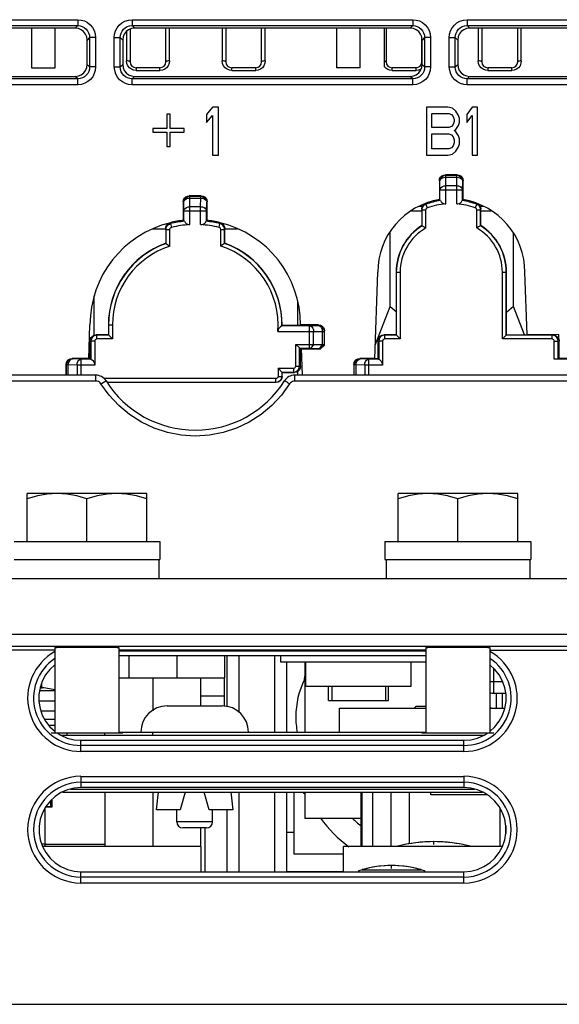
# Model space of a CAD drawing. Extents: x 0 to 420, y 0 to 297.
# Tile 6 of 67: x 74 to 85, y 67 to 87. Entities that reach past the tile are written whole.
import ezdxf

# ---------------------------------------------------------------- set-up
doc = ezdxf.new("R2010")
doc.units = 0
doc.header["$LTSCALE"] = 23.1
doc.linetypes.add('HIDDEN', pattern=[0.2, 0.1, -0.1])
doc.layers.get('0').update_dxf_attribs({"linetype": 'CONTINUOUS'})
for name, color, linetype in [('ALL_AXIS', 7, 'CONTINUOUS'), ('ALL_CURVE', 7, 'CONTINUOUS'), ('ALL_FEATURES', 7, 'CONTINUOUS'), ('DEFAULT_2', 8, 'HIDDEN')]:
    doc.layers.add(name, color=color, linetype=linetype)

msp = doc.modelspace()

# ---------------------------------------------------------------- linework, layer by layer
at = {"color": 7, "linetype": 'CONTINUOUS'}
for p, q in [((79.621, 73.874), (79.621, 72.411)), ((80.121, 73.074), (81.371, 73.074)), ((83.621, 73.224), (83.621, 72.911)), ((74.321, 72.399), (75.821, 72.399)), ((82.071, 72.399), (83.571, 72.399)), ((79.391, 71.161), (79.391, 69.861)), ((79.621, 71.161), (79.621, 70.611)), ((74.206, 70.849), (74.346, 70.849)), ((80.803, 70.611), (79.621, 70.611)), ((77.534, 70.411), (77.534, 69.496)), ((80.434, 69.861), (79.391, 69.861))]:
    msp.add_line(p, q, dxfattribs=at)
at = {"layer": 'ALL_AXIS', "color": 7, "linetype": 'CONTINUOUS'}
for p, q in [((73.821, 76.399), (73.821, 77.399)), ((76.321, 77.399), (73.821, 77.399)), ((76.321, 76.399), (76.321, 77.399)), ((84.071, 77.399), (81.571, 77.399)), ((81.571, 76.399), (81.571, 77.399)), ((84.071, 76.399), (84.071, 77.399)), ((75.071, 76.399), (75.071, 77.287)), ((82.821, 76.399), (82.821, 77.287)), ((73.547, 76.399), (76.596, 76.399)), ((76.596, 76.399), (76.596, 76.024)), ((81.296, 76.399), (81.296, 76.024)), ((81.297, 76.399), (84.346, 76.399)), ((84.346, 76.399), (84.346, 76.024)), ((73.547, 76.024), (76.596, 76.024)), ((76.571, 76.024), (76.571, 75.624)), ((81.297, 76.024), (84.346, 76.024)), ((81.321, 76.024), (81.321, 75.624)), ((84.321, 76.024), (84.321, 75.624)), ((74.403, 74.181), (74.403, 72.399)), ((75.74, 74.181), (75.74, 72.399)), ((82.153, 74.181), (82.153, 72.399)), ((83.49, 74.181), (83.49, 72.399)), ((79.646, 73.374), (79.646, 73.874)), ((81.846, 73.374), (81.846, 73.874)), ((79.616, 73.514), (79.621, 73.585)), ((79.646, 73.374), (81.846, 73.374)), ((80.186, 73.374), (80.186, 73.074)), ((81.306, 73.374), (81.306, 73.074)), ((80.187, 73.074), (81.306, 73.074)), ((81.908, 72.911), (81.944, 72.949)), ((82.153, 72.949), (81.944, 72.949)), ((83.519, 72.911), (83.49, 72.939)), ((74.403, 72.849), (74.11, 72.849)), ((74.403, 72.674), (74.189, 72.674)), ((74.403, 72.549), (74.279, 72.549)), ((74.403, 72.399), (75.74, 72.399)), ((74.659, 72.349), (74.659, 72.399)), ((82.153, 72.399), (83.49, 72.399)), ((77.121, 71.161), (77.021, 70.786)), ((77.621, 70.786), (77.521, 71.161)), ((80.803, 70.024), (80.803, 71.161)), ((81.429, 70.024), (81.429, 71.161)), ((81.81, 70.075), (81.81, 71.161)), ((82.259, 71.099), (82.259, 71.161)), ((83.441, 71.099), (82.259, 71.099)), ((74.305, 70.849), (74.206, 70.849)), ((74.306, 70.977), (74.306, 70.849))]:
    msp.add_line(p, q, dxfattribs=at)
at = {"layer": 'ALL_AXIS', "color": 9, "linetype": 'CONTINUOUS'}
for p, q in [((74.403, 73.279), (74.079, 73.279)), ((74.403, 73.061), (74.066, 73.061)), ((80.819, 69.538), (82.051, 69.538))]:
    msp.add_line(p, q, dxfattribs=at)
at = {"layer": 'ALL_AXIS', "color": 7, "linetype": 'CONTINUOUS'}
for points in [[(74.446, 77.399), (74.242, 77.386), (74.036, 77.349), (73.821, 77.287)], [(75.071, 77.287), (74.856, 77.349), (74.65, 77.386), (74.446, 77.399)], [(75.696, 77.399), (75.492, 77.386), (75.286, 77.349), (75.071, 77.287)], [(76.321, 77.287), (76.106, 77.349), (75.9, 77.386), (75.696, 77.399)], [(82.196, 77.399), (81.992, 77.386), (81.786, 77.349), (81.571, 77.287)], [(82.821, 77.287), (82.606, 77.349), (82.4, 77.386), (82.196, 77.399)], [(83.446, 77.399), (83.242, 77.386), (83.036, 77.349), (82.821, 77.287)], [(84.071, 77.287), (83.856, 77.349), (83.65, 77.386), (83.446, 77.399)], [(76.526, 70.786), (76.551, 71.04), (76.565, 71.161)], [(78.077, 71.161), (78.091, 71.04), (78.117, 70.786)]]:
    msp.add_lwpolyline(points, dxfattribs=at)
at = {"layer": 'ALL_AXIS', "color": 9, "linetype": 'CONTINUOUS'}
msp.add_arc((81.184, 72.736), 1.75, 153.6147, 180, dxfattribs=at)
at = {"layer": 'ALL_AXIS', "color": 7, "linetype": 'CONTINUOUS'}
for centre, radius, start, end in [((73.971, 71.599), 1.75, 75.6894, 86.1257), ((82.321, 67.124), 3, 75.3623, 104.6377), ((81.435, 67.374), 2.25, 74.1191, 105.8809), ((80.908, 69.225), 0.325, 105.8809, 122.1551), ((81.962, 69.225), 0.325, 57.8449, 74.1191)]:
    msp.add_arc(centre, radius, start, end, dxfattribs=at)
at = {"layer": 'ALL_CURVE', "color": 4, "linetype": 'CONTINUOUS'}
for p, q in [((74.381, 72.449), (74.403, 72.449)), ((80.346, 72.411), (82.153, 72.411))]:
    msp.add_line(p, q, dxfattribs=at)
at = {"layer": 'ALL_CURVE', "color": 40, "linetype": 'CONTINUOUS'}
for p, q in [((82.321, 70.061), (82.321, 70.124)), ((81.435, 69.562), (81.435, 69.624))]:
    msp.add_line(p, q, dxfattribs=at)
for centre, radius, start, end in [((73.971, 71.599), 1.75, 75.7335, 86.0894), ((82.321, 67.124), 3, 78.2193, 101.7807), ((81.435, 67.374), 2.25, 76.5066, 103.4934)]:
    msp.add_arc(centre, radius, start, end, dxfattribs=at)
at = {"layer": 'ALL_FEATURES', "color": 9, "linetype": 'CONTINUOUS'}
for p, q in [((69.015, 87.304), (74.878, 87.304)), ((74.878, 87.304), (74.878, 87.18)), ((76.015, 87.304), (76.015, 87.18)), ((76.015, 87.304), (81.878, 87.304)), ((81.878, 87.304), (81.878, 87.18)), ((83.015, 87.304), (83.015, 87.18)), ((83.015, 87.304), (88.878, 87.304)), ((69.015, 87.18), (74.878, 87.18)), ((74.878, 87.18), (74.826, 87.127)), ((75.896, 87.059), (75.896, 86.443)), ((76.015, 87.18), (76.067, 87.127)), ((76.015, 87.18), (81.878, 87.18)), ((76.796, 86.443), (76.796, 87.127)), ((77.896, 87.127), (77.896, 86.443)), ((78.796, 86.443), (78.796, 87.127)), ((81.878, 87.18), (81.826, 87.127)), ((83.015, 87.18), (88.878, 87.18)), ((83.015, 87.18), (83.067, 87.127)), ((83.246, 87.127), (83.246, 86.443)), ((84.146, 86.443), (84.146, 87.127)), ((75.127, 86.93), (75.075, 86.878)), ((75.127, 86.93), (75.127, 86.317)), ((75.252, 86.93), (75.127, 86.93)), ((75.252, 86.93), (75.252, 86.317)), ((75.641, 86.317), (75.641, 86.93)), ((75.641, 86.93), (75.766, 86.93)), ((75.766, 86.317), (75.766, 86.93)), ((75.766, 86.93), (75.818, 86.878)), ((82.127, 86.93), (82.075, 86.878)), ((82.127, 86.93), (82.127, 86.317)), ((82.252, 86.93), (82.127, 86.93)), ((82.252, 86.93), (82.252, 86.317)), ((82.641, 86.317), (82.641, 86.93)), ((82.641, 86.93), (82.766, 86.93)), ((82.766, 86.317), (82.766, 86.93)), ((82.766, 86.93), (82.818, 86.878)), ((75.127, 86.317), (75.075, 86.369)), ((75.252, 86.317), (75.127, 86.317)), ((75.641, 86.317), (75.766, 86.317)), ((75.766, 86.317), (75.817, 86.369)), ((76.096, 86.299), (76.096, 86.243)), ((76.096, 86.243), (76.596, 86.243)), ((76.596, 86.243), (76.596, 86.299)), ((78.096, 86.243), (78.096, 86.299)), ((78.096, 86.243), (78.596, 86.243)), ((78.596, 86.243), (78.596, 86.299)), ((81.446, 86.243), (81.446, 86.299)), ((81.446, 86.243), (81.946, 86.243)), ((81.946, 86.243), (81.946, 86.299)), ((82.127, 86.317), (82.075, 86.369)), ((82.252, 86.317), (82.127, 86.317)), ((82.641, 86.317), (82.766, 86.317)), ((82.766, 86.317), (82.817, 86.369)), ((83.446, 86.299), (83.446, 86.243)), ((83.446, 86.243), (83.946, 86.243)), ((83.946, 86.243), (83.946, 86.299)), ((74.878, 86.068), (69.015, 86.068)), ((74.878, 86.068), (74.827, 86.12)), ((74.878, 85.944), (74.878, 86.068)), ((76.015, 86.068), (76.066, 86.12)), ((76.015, 85.944), (76.015, 86.068)), ((81.878, 86.068), (76.015, 86.068)), ((81.878, 86.068), (81.827, 86.12)), ((81.878, 85.944), (81.878, 86.068)), ((83.015, 86.068), (83.066, 86.12)), ((83.015, 85.944), (83.015, 86.068)), ((88.878, 86.068), (83.015, 86.068)), ((74.878, 85.944), (69.015, 85.944)), ((81.878, 85.944), (76.015, 85.944)), ((88.878, 85.944), (83.015, 85.944)), ((82.569, 84.051), (82.559, 84.061)), ((82.569, 84.014), (82.569, 84.051)), ((82.569, 84.051), (82.799, 84.051)), ((82.572, 83.833), (82.569, 84.014)), ((82.569, 84.014), (82.799, 84.014)), ((82.796, 83.833), (82.799, 84.014)), ((82.799, 84.051), (82.809, 84.061)), ((82.799, 84.014), (82.799, 84.051)), ((82.444, 83.926), (82.434, 83.936)), ((82.447, 83.745), (82.444, 83.926)), ((82.572, 83.456), (82.572, 83.833)), ((82.796, 83.833), (82.572, 83.833)), ((82.796, 83.456), (82.796, 83.833)), ((82.921, 83.745), (82.924, 83.926)), ((82.924, 83.926), (82.934, 83.936)), ((77.219, 83.614), (77.209, 83.624)), ((77.219, 83.577), (77.219, 83.614)), ((77.219, 83.614), (77.449, 83.614)), ((77.222, 83.395), (77.219, 83.577)), ((77.219, 83.577), (77.449, 83.577)), ((77.446, 83.395), (77.449, 83.577)), ((77.449, 83.614), (77.459, 83.624)), ((77.449, 83.577), (77.449, 83.614)), ((82.447, 83.525), (82.447, 83.745)), ((82.447, 83.745), (82.921, 83.745)), ((82.921, 83.525), (82.921, 83.745)), ((77.094, 83.489), (77.084, 83.499)), ((77.097, 83.307), (77.094, 83.489)), ((77.222, 83.02), (77.222, 83.395)), ((77.446, 83.395), (77.222, 83.395)), ((77.446, 83.02), (77.446, 83.395)), ((77.571, 83.307), (77.574, 83.489)), ((77.574, 83.489), (77.584, 83.499)), ((82.081, 83.402), (82.006, 83.402)), ((82.154, 83.445), (82.149, 83.465)), ((82.154, 83.445), (82.182, 83.37)), ((83.186, 83.37), (83.214, 83.445)), ((83.214, 83.445), (83.219, 83.465)), ((83.361, 83.402), (83.286, 83.402)), ((77.097, 83.093), (77.097, 83.307)), ((77.097, 83.307), (77.571, 83.307)), ((77.571, 83.093), (77.571, 83.307)), ((82.073, 83.328), (82.068, 83.348)), ((83.295, 83.328), (83.3, 83.348)), ((76.723, 82.92), (76.718, 82.94)), ((76.818, 83.041), (76.813, 83.061)), ((76.818, 83.041), (76.837, 82.963)), ((77.831, 82.963), (77.85, 83.041)), ((77.85, 83.041), (77.855, 83.061)), ((77.945, 82.92), (77.95, 82.94)), ((81.53, 82.024), (81.616, 82.024)), ((83.752, 82.024), (83.838, 82.024)), ((75.518, 80.924), (75.603, 80.924)), ((79.146, 80.911), (79.718, 80.911)), ((79.718, 80.911), (79.899, 80.914)), ((79.718, 80.438), (79.718, 80.911)), ((79.899, 80.914), (79.909, 80.924)), ((75.28, 80.71), (75.259, 80.715)), ((79.059, 80.786), (79.805, 80.786)), ((79.805, 80.786), (79.987, 80.789)), ((79.805, 80.518), (79.805, 80.786)), ((79.987, 80.789), (79.987, 80.515)), ((79.987, 80.789), (80.024, 80.789)), ((80.024, 80.789), (80.034, 80.799)), ((80.024, 80.789), (80.024, 80.514)), ((81.292, 80.71), (81.272, 80.715)), ((84.788, 80.71), (84.809, 80.715)), ((75.155, 80.585), (75.134, 80.59)), ((75.235, 80.585), (75.155, 80.585)), ((79.805, 80.518), (79.749, 80.438)), ((79.987, 80.515), (79.93, 80.434)), ((80.024, 80.514), (79.943, 80.434)), ((81.167, 80.585), (81.146, 80.59)), ((81.248, 80.585), (81.167, 80.585)), ((84.833, 80.585), (84.913, 80.585)), ((84.913, 80.585), (84.934, 80.59)), ((74.644, 80.089), (74.634, 80.099)), ((74.644, 79.874), (74.644, 80.089)), ((74.681, 80.089), (74.644, 80.089)), ((74.681, 79.874), (74.681, 80.089)), ((74.863, 80.086), (74.681, 80.089)), ((74.769, 80.214), (74.759, 80.224)), ((74.95, 80.211), (74.769, 80.214)), ((74.863, 80.086), (74.863, 79.874)), ((75.235, 80.086), (74.863, 80.086)), ((74.95, 79.874), (74.95, 80.211)), ((75.152, 80.211), (74.95, 80.211)), ((79.433, 80.063), (79.513, 80.063)), ((79.513, 80.063), (79.534, 80.057)), ((80.656, 80.089), (80.646, 80.099)), ((80.656, 79.874), (80.656, 80.089)), ((80.694, 80.089), (80.656, 80.089)), ((80.694, 79.874), (80.694, 80.089)), ((80.875, 80.086), (80.694, 80.089)), ((80.781, 80.214), (80.771, 80.224)), ((80.963, 80.211), (80.781, 80.214)), ((80.875, 80.086), (80.875, 79.874)), ((81.248, 80.086), (80.875, 80.086)), ((80.963, 79.874), (80.963, 80.211)), ((81.164, 80.211), (80.963, 80.211)), ((75.257, 79.751), (75.257, 79.874)), ((79.388, 79.938), (79.409, 79.933)), ((79.411, 79.751), (79.411, 79.874)), ((75.257, 79.751), (73.036, 79.751)), ((79.02, 79.724), (79.02, 79.804)), ((79.065, 79.849), (79.15, 79.849)), ((91.242, 79.751), (79.411, 79.751)), ((69.508, 74.461), (88.385, 74.461)), ((69.508, 74.211), (88.385, 74.211)), ((75.74, 74.114), (82.153, 74.114)), ((77.996, 74.009), (77.996, 72.942)), ((78.996, 72.411), (78.996, 74.009)), ((83.571, 73.224), (83.571, 73.747)), ((83.49, 73.474), (83.758, 73.474)), ((77.446, 73.174), (77.946, 73.174)), ((74.946, 72.009), (74.946, 72.242)), ((76.446, 72.349), (76.446, 72.411)), ((82.946, 72.009), (82.946, 72.242)), ((82.946, 72.134), (74.946, 72.134)), ((82.946, 72.009), (74.946, 72.009)), ((74.946, 71.488), (74.946, 71.255)), ((74.946, 71.488), (82.946, 71.488)), ((82.946, 71.488), (82.946, 71.255)), ((74.946, 71.364), (82.946, 71.364)), ((78.996, 69.496), (78.996, 71.161)), ((81.045, 70.024), (81.045, 71.161)), ((77.996, 70.786), (77.996, 69.496)), ((77.696, 70.536), (76.946, 70.536)), ((83.821, 70.456), (83.821, 70.294)), ((74.196, 70.074), (74.123, 70.074)), ((74.946, 69.259), (74.946, 69.496)), ((82.946, 69.384), (74.946, 69.384)), ((79.246, 69.499), (80.434, 69.499)), ((82.946, 69.259), (82.946, 69.496)), ((82.946, 69.259), (74.946, 69.259))]:
    msp.add_line(p, q, dxfattribs=at)
at = {"layer": 'ALL_FEATURES', "color": 7, "linetype": 'CONTINUOUS'}
for p, q in [((74.826, 87.127), (69.067, 87.127)), ((73.909, 87.127), (73.909, 86.299)), ((74.409, 86.299), (74.409, 87.127)), ((75.971, 87.106), (75.971, 86.424)), ((81.826, 87.127), (76.067, 87.127)), ((76.721, 86.424), (76.721, 87.127)), ((77.971, 87.127), (77.971, 86.424)), ((78.721, 86.424), (78.721, 87.127)), ((80.284, 87.127), (80.284, 86.299)), ((80.778, 86.299), (80.778, 87.127)), ((81.284, 87.127), (81.284, 86.327)), ((81.321, 87.127), (81.321, 86.424)), ((88.826, 87.127), (83.067, 87.127)), ((83.321, 87.127), (83.321, 86.424)), ((84.071, 86.424), (84.071, 87.127)), ((75.075, 86.369), (75.075, 86.878)), ((75.818, 86.878), (75.817, 86.369)), ((82.071, 86.424), (82.071, 86.906)), ((82.075, 86.369), (82.075, 86.878)), ((82.818, 86.878), (82.817, 86.369)), ((73.909, 86.299), (74.409, 86.299)), ((76.596, 86.299), (76.096, 86.299)), ((78.596, 86.299), (78.096, 86.299)), ((80.778, 86.299), (80.284, 86.299)), ((81.946, 86.299), (81.446, 86.299)), ((83.946, 86.299), (83.446, 86.299)), ((69.066, 86.12), (74.827, 86.12)), ((76.066, 86.12), (81.827, 86.12)), ((83.066, 86.12), (88.827, 86.12)), ((77.696, 85.474), (77.571, 85.325)), ((77.821, 85.474), (77.696, 85.474)), ((77.821, 84.474), (77.821, 85.474)), ((82.162, 85.474), (82.162, 84.474)), ((82.612, 85.474), (82.162, 85.474)), ((82.706, 85.453), (82.612, 85.474)), ((82.781, 85.389), (82.706, 85.453)), ((83.118, 85.474), (83.006, 85.325)), ((83.231, 85.474), (83.118, 85.474)), ((83.231, 84.474), (83.231, 85.474)), ((76.738, 85.328), (76.738, 85.03)), ((76.811, 85.328), (76.738, 85.328)), ((76.811, 85.03), (76.811, 85.328)), ((77.571, 85.325), (77.571, 85.155)), ((77.571, 85.155), (77.696, 85.304)), ((77.696, 85.304), (77.696, 84.474)), ((82.275, 85.048), (82.275, 85.346)), ((82.275, 85.346), (82.631, 85.346)), ((82.631, 85.346), (82.687, 85.325)), ((82.687, 85.325), (82.725, 85.282)), ((82.725, 85.282), (82.743, 85.219)), ((82.743, 85.219), (82.743, 85.176)), ((82.837, 85.304), (82.781, 85.389)), ((82.856, 85.24), (82.837, 85.304)), ((82.856, 85.155), (82.856, 85.24)), ((83.006, 85.325), (83.006, 85.155)), ((83.006, 85.155), (83.118, 85.304)), ((83.118, 85.304), (83.118, 84.474)), ((76.446, 85.03), (76.446, 84.955)), ((76.738, 85.03), (76.446, 85.03)), ((77.103, 85.03), (76.811, 85.03)), ((77.103, 84.955), (77.103, 85.03)), ((82.631, 85.048), (82.275, 85.048)), ((82.687, 85.07), (82.631, 85.048)), ((82.725, 85.112), (82.687, 85.07)), ((82.743, 85.176), (82.725, 85.112)), ((82.743, 84.985), (82.781, 85.006)), ((82.781, 85.006), (82.837, 85.091)), ((82.837, 85.091), (82.856, 85.155)), ((76.446, 84.955), (76.738, 84.955)), ((76.738, 84.955), (76.738, 84.657)), ((76.811, 84.657), (76.811, 84.955)), ((76.811, 84.955), (77.103, 84.955)), ((82.275, 84.602), (82.275, 84.921)), ((82.275, 84.921), (82.631, 84.921)), ((82.631, 84.921), (82.687, 84.899)), ((82.687, 84.899), (82.725, 84.857)), ((82.725, 84.857), (82.743, 84.793)), ((82.781, 84.963), (82.743, 84.985)), ((82.743, 84.793), (82.743, 84.729)), ((82.837, 84.878), (82.781, 84.963)), ((82.856, 84.814), (82.837, 84.878)), ((82.856, 84.708), (82.856, 84.814)), ((76.738, 84.657), (76.811, 84.657)), ((82.631, 84.602), (82.275, 84.602)), ((82.687, 84.623), (82.631, 84.602)), ((82.725, 84.665), (82.687, 84.623)), ((82.743, 84.729), (82.725, 84.665)), ((82.781, 84.559), (82.837, 84.644)), ((82.837, 84.644), (82.856, 84.708)), ((77.696, 84.474), (77.821, 84.474)), ((82.162, 84.474), (82.612, 84.474)), ((82.612, 84.474), (82.706, 84.495)), ((82.706, 84.495), (82.781, 84.559)), ((83.118, 84.474), (83.231, 84.474)), ((82.809, 84.061), (82.559, 84.061)), ((82.434, 83.936), (82.434, 83.541)), ((82.934, 83.541), (82.934, 83.936)), ((77.459, 83.624), (77.209, 83.624)), ((77.084, 83.499), (77.084, 83.11)), ((77.584, 83.11), (77.584, 83.499)), ((82.443, 83.542), (82.447, 83.525)), ((82.925, 83.542), (82.921, 83.525)), ((81.852, 83.311), (82.068, 83.311)), ((82.068, 83.348), (82.068, 82.999)), ((82.073, 82.996), (82.073, 83.328)), ((82.073, 83.328), (82.153, 83.328)), ((82.153, 82.951), (82.153, 83.328)), ((83.215, 82.951), (83.215, 83.328)), ((83.215, 83.328), (83.295, 83.328)), ((83.295, 82.996), (83.295, 83.328)), ((83.3, 82.999), (83.3, 83.348)), ((83.3, 83.311), (83.516, 83.311)), ((76.718, 82.94), (76.718, 82.632)), ((77.093, 83.111), (77.097, 83.093)), ((77.575, 83.111), (77.571, 83.093)), ((77.95, 82.632), (77.95, 82.94)), ((82.068, 82.999), (82.073, 82.996)), ((83.3, 82.999), (83.295, 82.996)), ((76.449, 82.936), (76.718, 82.936)), ((76.723, 82.629), (76.723, 82.92)), ((76.723, 82.92), (76.803, 82.92)), ((76.803, 82.571), (76.803, 82.92)), ((77.865, 82.571), (77.865, 82.92)), ((77.865, 82.92), (77.945, 82.92)), ((77.945, 82.629), (77.945, 82.92)), ((77.95, 82.936), (78.219, 82.936)), ((81.409, 81.306), (81.409, 82.877)), ((83.984, 81.306), (83.984, 82.836)), ((76.718, 82.632), (76.723, 82.629)), ((77.95, 82.632), (77.945, 82.629)), ((81.083, 80.215), (81.146, 82.024)), ((81.53, 82.024), (81.53, 80.715)), ((81.535, 82.024), (81.535, 80.71)), ((81.616, 82.024), (81.616, 80.63)), ((83.752, 80.63), (83.752, 82.024)), ((83.833, 80.71), (83.833, 82.024)), ((83.838, 80.715), (83.838, 82.024)), ((84.267, 80.715), (84.221, 82.024)), ((75.221, 80.709), (75.221, 81.532)), ((79.471, 81.42), (79.471, 80.915)), ((81.093, 80.502), (81.409, 81.306)), ((81.409, 81.306), (81.53, 81.204)), ((83.984, 81.306), (83.838, 81.183)), ((84.216, 80.715), (83.984, 81.306)), ((75.109, 80.215), (75.134, 80.924)), ((75.518, 80.924), (75.518, 80.715)), ((75.523, 80.924), (75.523, 80.71)), ((75.603, 80.924), (75.603, 80.63)), ((79.15, 80.915), (79.146, 80.911)), ((79.534, 80.915), (79.15, 80.915)), ((79.534, 80.924), (79.534, 80.915)), ((79.909, 80.924), (79.534, 80.924)), ((75.518, 80.715), (75.259, 80.715)), ((75.28, 80.63), (75.28, 80.71)), ((75.523, 80.71), (75.28, 80.71)), ((75.518, 80.715), (75.603, 80.63)), ((80.034, 80.504), (80.034, 80.799)), ((81.53, 80.715), (81.272, 80.715)), ((81.292, 80.63), (81.292, 80.71)), ((81.535, 80.71), (81.292, 80.71)), ((81.53, 80.715), (81.616, 80.63)), ((83.838, 80.715), (83.752, 80.63)), ((84.788, 80.71), (83.833, 80.71)), ((83.838, 80.715), (84.809, 80.715)), ((84.93, 80.724), (84.267, 80.715)), ((84.788, 80.63), (84.788, 80.71)), ((84.931, 80.612), (84.93, 80.724)), ((75.134, 80.59), (75.134, 80.215)), ((75.155, 80.585), (75.155, 80.2)), ((75.235, 80.585), (75.235, 80.086)), ((75.603, 80.63), (75.28, 80.63)), ((79.433, 80.063), (79.433, 80.518)), ((79.513, 80.442), (79.433, 80.518)), ((79.805, 80.518), (79.987, 80.515)), ((80.034, 80.504), (79.953, 80.424)), ((80.024, 80.514), (80.034, 80.504)), ((81.146, 80.59), (81.146, 80.215)), ((81.167, 80.585), (81.167, 80.2)), ((81.248, 80.585), (81.248, 80.086)), ((81.616, 80.63), (81.292, 80.63)), ((84.788, 80.63), (83.752, 80.63)), ((84.833, 80.209), (84.833, 80.585)), ((84.913, 80.21), (84.913, 80.585)), ((84.934, 80.215), (84.934, 80.59)), ((79.513, 80.438), (79.513, 80.442)), ((79.513, 80.063), (79.513, 80.442)), ((79.534, 80.433), (79.513, 80.438)), ((79.534, 80.057), (79.534, 80.433)), ((79.534, 80.433), (79.551, 80.433)), ((79.571, 79.874), (79.551, 80.433)), ((79.551, 80.424), (79.953, 80.424)), ((79.74, 80.438), (79.93, 80.434)), ((79.943, 80.434), (79.953, 80.424)), ((74.634, 79.874), (74.634, 80.099)), ((75.109, 80.224), (74.759, 80.224)), ((75.134, 80.215), (75.109, 80.215)), ((75.134, 80.215), (75.152, 80.211)), ((80.646, 80.099), (80.646, 79.874)), ((81.084, 80.224), (80.771, 80.224)), ((81.146, 80.215), (81.083, 80.215)), ((81.146, 80.215), (81.164, 80.211)), ((84.913, 80.21), (84.833, 80.209)), ((85.535, 80.209), (84.833, 80.209)), ((84.934, 80.215), (84.913, 80.21)), ((85.434, 80.224), (84.934, 80.224)), ((75.257, 79.874), (73.036, 79.874)), ((79.065, 80.018), (79.065, 79.849)), ((79.065, 80.018), (79.388, 80.018)), ((79.15, 79.933), (79.065, 80.018)), ((79.145, 79.938), (79.145, 79.849)), ((79.145, 79.938), (79.388, 79.938)), ((79.15, 79.849), (79.15, 79.933)), ((79.15, 79.933), (79.409, 79.933)), ((79.388, 80.018), (79.388, 79.938)), ((91.242, 79.874), (79.411, 79.874)), ((79.471, 79.951), (79.471, 79.874)), ((79.02, 79.804), (75.429, 79.804)), ((79.02, 79.724), (75.493, 79.724)), ((63.446, 75.624), (94.446, 75.624)), ((74.403, 74.124), (72.133, 74.124)), ((82.153, 74.123), (75.74, 74.123)), ((82.153, 74.009), (75.74, 74.009)), ((75.946, 74.009), (75.946, 73.549)), ((76.946, 74.009), (76.946, 73.549)), ((77.946, 74.009), (77.946, 73.549)), ((78.246, 74.009), (78.246, 72.826)), ((79.121, 73.874), (79.121, 74.009)), ((82.153, 73.874), (79.121, 73.874)), ((79.246, 72.411), (79.246, 73.874)), ((76.446, 73.549), (76.446, 72.86)), ((77.446, 73.549), (77.446, 72.961)), ((74.121, 73.434), (74.121, 73.327)), ((83.571, 73.224), (83.823, 73.224)), ((83.746, 73.224), (83.746, 72.911)), ((76.746, 72.961), (77.896, 72.961)), ((80.346, 72.411), (80.346, 72.911)), ((80.346, 72.911), (82.153, 72.911)), ((83.49, 72.911), (83.804, 72.911)), ((74.946, 72.242), (82.946, 72.242)), ((75.446, 72.349), (75.446, 72.399)), ((82.946, 71.255), (74.946, 71.255)), ((74.557, 71.161), (83.336, 71.161)), ((75.446, 71.161), (75.446, 70.024)), ((76.446, 71.161), (76.446, 70.024)), ((78.246, 71.161), (78.246, 69.496)), ((79.246, 69.496), (79.246, 71.161)), ((80.821, 70.024), (80.821, 71.161)), ((74.196, 70.024), (74.196, 70.831)), ((83.696, 70.831), (83.696, 70.024)), ((77.021, 70.786), (76.526, 70.786)), ((76.946, 70.536), (76.946, 70.786)), ((78.117, 70.786), (77.621, 70.786)), ((77.696, 70.536), (77.696, 70.786)), ((77.571, 70.411), (77.071, 70.411)), ((77.446, 70.411), (77.446, 70.024)), ((79.246, 70.324), (79.391, 70.324)), ((77.459, 70.024), (74.14, 70.024)), ((77.459, 69.496), (77.459, 70.024)), ((83.752, 70.024), (80.434, 70.024)), ((80.434, 69.496), (80.434, 70.024)), ((74.946, 69.496), (82.946, 69.496)), ((52.196, 66.724), (105.571, 66.724))]:
    msp.add_line(p, q, dxfattribs=at)
at = {"layer": 'ALL_FEATURES', "color": 3, "linetype": 'CONTINUOUS'}
for p, q in [((75.74, 73.549), (77.946, 73.549)), ((77.946, 72.951), (77.946, 73.549)), ((74.525, 72.349), (83.368, 72.349)), ((75.74, 72.411), (82.153, 72.411)), ((74.728, 71.224), (83.165, 71.224)), ((74.196, 70.074), (75.446, 70.074))]:
    msp.add_line(p, q, dxfattribs=at)
at = {"layer": 'ALL_FEATURES', "color": 9, "linetype": 'CONTINUOUS'}
for points in [[(74.878, 87.304), (74.95, 87.297), (75.019, 87.277), (75.083, 87.243), (75.139, 87.198), (75.185, 87.144), (75.22, 87.081), (75.243, 87.009), (75.252, 86.93)], [(75.641, 86.93), (75.648, 87.003), (75.669, 87.072), (75.702, 87.135), (75.747, 87.191), (75.802, 87.237), (75.864, 87.272), (75.936, 87.296), (76.015, 87.304)], [(81.878, 87.304), (81.95, 87.297), (82.019, 87.277), (82.083, 87.243), (82.139, 87.198), (82.185, 87.144), (82.22, 87.081), (82.243, 87.009), (82.252, 86.93)], [(82.641, 86.93), (82.648, 87.003), (82.669, 87.072), (82.702, 87.135), (82.747, 87.191), (82.802, 87.237), (82.864, 87.272), (82.936, 87.296), (83.015, 87.304)], [(74.878, 87.18), (74.926, 87.175), (74.972, 87.161), (75.015, 87.139), (75.052, 87.109), (75.083, 87.073), (75.106, 87.031), (75.122, 86.983), (75.127, 86.93)], [(75.766, 86.93), (75.77, 86.979), (75.784, 87.025), (75.806, 87.067), (75.836, 87.105), (75.872, 87.135), (75.914, 87.159), (75.962, 87.174), (76.015, 87.18)], [(81.878, 87.18), (81.926, 87.175), (81.972, 87.161), (82.015, 87.139), (82.052, 87.109), (82.083, 87.073), (82.106, 87.031), (82.122, 86.983), (82.127, 86.93)], [(82.766, 86.93), (82.77, 86.979), (82.784, 87.025), (82.806, 87.067), (82.836, 87.105), (82.872, 87.135), (82.914, 87.159), (82.962, 87.174), (83.015, 87.18)], [(75.971, 86.424), (75.968, 86.43), (75.957, 86.435), (75.94, 86.44), (75.919, 86.442), (75.896, 86.443)], [(76.096, 86.243), (76.046, 86.25), (75.998, 86.269), (75.957, 86.3), (75.924, 86.342), (75.904, 86.391), (75.896, 86.443)], [(76.796, 86.443), (76.789, 86.392), (76.769, 86.343), (76.736, 86.3), (76.695, 86.269), (76.646, 86.25), (76.596, 86.243)], [(76.796, 86.443), (76.774, 86.442), (76.753, 86.44), (76.736, 86.435), (76.725, 86.43), (76.721, 86.424)], [(77.971, 86.424), (77.968, 86.43), (77.957, 86.435), (77.94, 86.44), (77.919, 86.442), (77.896, 86.443)], [(78.096, 86.243), (78.046, 86.25), (77.998, 86.269), (77.957, 86.3), (77.924, 86.342), (77.904, 86.391), (77.896, 86.443)], [(78.796, 86.443), (78.789, 86.392), (78.769, 86.343), (78.736, 86.3), (78.695, 86.269), (78.646, 86.25), (78.596, 86.243)], [(78.796, 86.443), (78.774, 86.442), (78.753, 86.44), (78.736, 86.435), (78.725, 86.43), (78.721, 86.424)], [(81.284, 86.441), (81.304, 86.436), (81.317, 86.431), (81.321, 86.424)], [(83.446, 86.243), (83.396, 86.25), (83.348, 86.269), (83.307, 86.3), (83.274, 86.342), (83.254, 86.391), (83.246, 86.443)], [(83.321, 86.424), (83.318, 86.43), (83.307, 86.435), (83.29, 86.44), (83.269, 86.442), (83.246, 86.443)], [(84.146, 86.443), (84.139, 86.392), (84.119, 86.343), (84.086, 86.3), (84.045, 86.269), (83.996, 86.25), (83.946, 86.243)], [(84.146, 86.443), (84.124, 86.442), (84.103, 86.44), (84.086, 86.435), (84.075, 86.43), (84.071, 86.424)], [(75.127, 86.317), (75.123, 86.269), (75.109, 86.223), (75.087, 86.18), (75.057, 86.143), (75.021, 86.112), (74.979, 86.089), (74.931, 86.074), (74.878, 86.068)], [(75.252, 86.317), (75.245, 86.245), (75.224, 86.176), (75.191, 86.113), (75.146, 86.057), (75.091, 86.01), (75.029, 85.975), (74.957, 85.952), (74.878, 85.944)], [(76.015, 85.944), (75.942, 85.951), (75.874, 85.971), (75.81, 86.005), (75.754, 86.049), (75.708, 86.104), (75.673, 86.167), (75.65, 86.239), (75.641, 86.317)], [(76.015, 86.068), (75.966, 86.073), (75.92, 86.086), (75.878, 86.108), (75.841, 86.138), (75.81, 86.175), (75.787, 86.217), (75.771, 86.265), (75.766, 86.317)], [(81.446, 86.243), (81.4, 86.249), (81.355, 86.265), (81.316, 86.292), (81.284, 86.327)], [(82.127, 86.317), (82.123, 86.269), (82.109, 86.223), (82.087, 86.18), (82.057, 86.143), (82.021, 86.112), (81.979, 86.089), (81.931, 86.074), (81.878, 86.068)], [(82.252, 86.317), (82.245, 86.245), (82.224, 86.176), (82.191, 86.113), (82.146, 86.057), (82.091, 86.01), (82.029, 85.975), (81.957, 85.952), (81.878, 85.944)], [(82.056, 86.278), (82.045, 86.269), (81.996, 86.25), (81.946, 86.243)], [(82.075, 86.43), (82.075, 86.43), (82.071, 86.424)], [(83.015, 85.944), (82.942, 85.951), (82.874, 85.971), (82.81, 86.005), (82.754, 86.049), (82.708, 86.104), (82.673, 86.167), (82.65, 86.239), (82.641, 86.317)], [(83.015, 86.068), (82.966, 86.073), (82.92, 86.086), (82.878, 86.108), (82.841, 86.138), (82.81, 86.175), (82.787, 86.217), (82.771, 86.265), (82.766, 86.317)], [(82.444, 83.926), (82.45, 83.965), (82.468, 84), (82.495, 84.028), (82.53, 84.045), (82.569, 84.051)], [(82.444, 83.926), (82.45, 83.953), (82.468, 83.978), (82.496, 83.997), (82.531, 84.009), (82.569, 84.014)], [(82.799, 84.051), (82.837, 84.045), (82.872, 84.028), (82.9, 84), (82.918, 83.965), (82.924, 83.926)], [(82.799, 84.014), (82.837, 84.009), (82.872, 83.997), (82.899, 83.978), (82.917, 83.953), (82.924, 83.926)], [(82.447, 83.745), (82.454, 83.772), (82.471, 83.796), (82.499, 83.815), (82.534, 83.828), (82.572, 83.833)], [(82.796, 83.833), (82.834, 83.828), (82.869, 83.815), (82.896, 83.796), (82.914, 83.772), (82.921, 83.745)], [(77.094, 83.489), (77.1, 83.528), (77.118, 83.562), (77.145, 83.59), (77.18, 83.608), (77.219, 83.614)], [(77.094, 83.489), (77.1, 83.516), (77.118, 83.54), (77.146, 83.559), (77.181, 83.572), (77.219, 83.577)], [(77.449, 83.614), (77.487, 83.608), (77.522, 83.59), (77.55, 83.562), (77.568, 83.528), (77.574, 83.489)], [(77.449, 83.577), (77.487, 83.572), (77.522, 83.559), (77.549, 83.54), (77.567, 83.516), (77.574, 83.489)], [(77.097, 83.307), (77.104, 83.334), (77.121, 83.359), (77.149, 83.378), (77.184, 83.391), (77.222, 83.395)], [(77.446, 83.395), (77.484, 83.391), (77.519, 83.378), (77.546, 83.359), (77.564, 83.334), (77.571, 83.307)], [(79.718, 80.911), (79.744, 80.904), (79.769, 80.886), (79.788, 80.859), (79.801, 80.824), (79.805, 80.786)], [(79.899, 80.914), (79.938, 80.908), (79.972, 80.89), (80, 80.862), (80.018, 80.827), (80.024, 80.789)], [(79.899, 80.914), (79.926, 80.907), (79.95, 80.889), (79.969, 80.862), (79.982, 80.827), (79.987, 80.789)], [(74.644, 80.089), (74.65, 80.127), (74.668, 80.162), (74.695, 80.19), (74.73, 80.208), (74.769, 80.214)], [(74.681, 80.089), (74.686, 80.127), (74.698, 80.162), (74.718, 80.189), (74.742, 80.207), (74.769, 80.214)], [(74.863, 80.086), (74.867, 80.124), (74.88, 80.159), (74.899, 80.186), (74.923, 80.204), (74.95, 80.211)], [(80.656, 80.089), (80.663, 80.127), (80.68, 80.162), (80.708, 80.19), (80.743, 80.208), (80.781, 80.214)], [(80.694, 80.089), (80.698, 80.127), (80.711, 80.162), (80.73, 80.189), (80.755, 80.207), (80.781, 80.214)], [(80.875, 80.086), (80.88, 80.124), (80.892, 80.159), (80.912, 80.186), (80.936, 80.204), (80.963, 80.211)], [(75.363, 79.692), (75.348, 79.712), (75.33, 79.728), (75.309, 79.74), (75.285, 79.748), (75.257, 79.751)], [(75.363, 79.692), (75.39, 79.709), (75.416, 79.725), (75.438, 79.738), (75.455, 79.749), (75.465, 79.755), (75.469, 79.757)], [(79.305, 79.692), (79.134, 79.454), (78.934, 79.239), (78.708, 79.051), (78.46, 78.892), (78.195, 78.767), (77.917, 78.675), (77.628, 78.62), (77.335, 78.601), (77.042, 78.619), (76.754, 78.675), (76.475, 78.765), (76.209, 78.891), (75.961, 79.049), (75.735, 79.239), (75.534, 79.455), (75.363, 79.692)], [(79.305, 79.692), (79.277, 79.709), (79.252, 79.725), (79.23, 79.738), (79.213, 79.749), (79.202, 79.755), (79.199, 79.757)], [(79.411, 79.751), (79.387, 79.749), (79.364, 79.742), (79.342, 79.731), (79.322, 79.714), (79.305, 79.692)]]:
    msp.add_lwpolyline(points, dxfattribs=at)
at = {"layer": 'ALL_FEATURES', "color": 7, "linetype": 'CONTINUOUS'}
for points in [[(75.075, 86.878), (75.066, 86.943), (75.042, 87.003), (75.002, 87.055), (74.951, 87.094), (74.891, 87.119), (74.826, 87.127)], [(76.067, 87.127), (76.002, 87.119), (75.942, 87.094), (75.891, 87.055), (75.851, 87.003), (75.826, 86.943), (75.818, 86.878)], [(82.075, 86.878), (82.066, 86.943), (82.042, 87.003), (82.002, 87.055), (81.951, 87.094), (81.891, 87.119), (81.826, 87.127)], [(83.067, 87.127), (83.002, 87.119), (82.942, 87.094), (82.891, 87.055), (82.851, 87.003), (82.826, 86.943), (82.818, 86.878)], [(74.827, 86.12), (74.891, 86.128), (74.951, 86.153), (75.003, 86.193), (75.042, 86.244), (75.067, 86.304), (75.075, 86.369)], [(75.817, 86.369), (75.826, 86.304), (75.851, 86.244), (75.89, 86.193), (75.942, 86.153), (76.002, 86.128), (76.066, 86.12)], [(81.827, 86.12), (81.891, 86.128), (81.951, 86.153), (82.003, 86.193), (82.042, 86.244), (82.067, 86.304), (82.075, 86.369)], [(82.817, 86.369), (82.826, 86.304), (82.851, 86.244), (82.89, 86.193), (82.942, 86.153), (83.002, 86.128), (83.066, 86.12)], [(82.434, 83.936), (82.44, 83.975), (82.458, 84.01), (82.485, 84.038), (82.52, 84.055), (82.559, 84.061)], [(82.809, 84.061), (82.848, 84.055), (82.882, 84.038), (82.91, 84.01), (82.928, 83.975), (82.934, 83.936)], [(77.084, 83.499), (77.09, 83.538), (77.108, 83.572), (77.135, 83.6), (77.17, 83.618), (77.209, 83.624)], [(77.459, 83.624), (77.498, 83.618), (77.532, 83.6), (77.56, 83.572), (77.578, 83.538), (77.584, 83.499)], [(82.068, 83.348), (82.073, 83.385), (82.09, 83.42), (82.116, 83.447), (82.149, 83.465)], [(82.073, 83.328), (82.076, 83.358), (82.087, 83.386), (82.105, 83.411), (82.127, 83.431), (82.154, 83.445)], [(82.153, 83.328), (82.155, 83.341), (82.161, 83.353), (82.17, 83.363), (82.182, 83.37)], [(82.458, 83.523), (82.45, 83.524), (82.447, 83.525)], [(82.458, 83.523), (82.473, 83.497), (82.494, 83.477), (82.519, 83.463), (82.545, 83.457), (82.572, 83.456)], [(82.796, 83.456), (82.823, 83.457), (82.849, 83.464), (82.874, 83.477), (82.895, 83.497), (82.91, 83.523)], [(82.921, 83.525), (82.918, 83.524), (82.91, 83.523)], [(83.215, 83.328), (83.213, 83.341), (83.207, 83.353), (83.197, 83.363), (83.186, 83.37)], [(83.295, 83.328), (83.291, 83.358), (83.28, 83.386), (83.263, 83.411), (83.24, 83.431), (83.214, 83.445)], [(83.219, 83.465), (83.252, 83.447), (83.278, 83.42), (83.294, 83.386), (83.3, 83.348)], [(76.718, 82.94), (76.722, 82.973), (76.735, 83.003), (76.755, 83.029), (76.782, 83.049), (76.813, 83.061)], [(76.723, 82.92), (76.726, 82.947), (76.735, 82.973), (76.75, 82.997), (76.769, 83.017), (76.792, 83.032), (76.818, 83.041)], [(76.803, 82.92), (76.805, 82.931), (76.809, 82.942), (76.817, 82.952), (76.826, 82.959), (76.837, 82.963)], [(77.108, 83.091), (77.1, 83.092), (77.097, 83.093)], [(77.108, 83.091), (77.123, 83.064), (77.144, 83.043), (77.169, 83.029), (77.195, 83.021), (77.222, 83.02)], [(77.446, 83.02), (77.473, 83.021), (77.499, 83.029), (77.524, 83.044), (77.545, 83.064), (77.56, 83.091)], [(77.571, 83.093), (77.568, 83.092), (77.56, 83.091)], [(77.865, 82.92), (77.863, 82.931), (77.858, 82.942), (77.851, 82.952), (77.842, 82.959), (77.831, 82.963)], [(77.945, 82.92), (77.942, 82.947), (77.933, 82.973), (77.918, 82.997), (77.899, 83.017), (77.876, 83.032), (77.85, 83.041)], [(77.855, 83.061), (77.886, 83.049), (77.912, 83.029), (77.933, 83.004), (77.946, 82.973), (77.95, 82.94)], [(82.073, 82.996), (82.114, 82.974), (82.153, 82.951)], [(83.295, 82.996), (83.254, 82.974), (83.215, 82.951)], [(76.723, 82.629), (76.763, 82.6), (76.803, 82.571)], [(77.945, 82.629), (77.904, 82.6), (77.865, 82.571)], [(79.145, 80.902), (79.116, 80.886), (79.093, 80.865), (79.075, 80.84), (79.064, 80.813), (79.059, 80.786)], [(79.145, 80.902), (79.145, 80.908), (79.146, 80.911)], [(79.909, 80.924), (79.948, 80.918), (79.982, 80.9), (80.01, 80.872), (80.028, 80.838), (80.034, 80.799)], [(75.134, 80.59), (75.14, 80.629), (75.158, 80.664), (75.185, 80.691), (75.22, 80.709), (75.259, 80.715)], [(75.28, 80.71), (75.241, 80.704), (75.206, 80.686), (75.179, 80.658), (75.161, 80.624), (75.155, 80.585)], [(81.146, 80.59), (81.153, 80.629), (81.17, 80.664), (81.198, 80.691), (81.233, 80.709), (81.272, 80.715)], [(81.292, 80.71), (81.254, 80.704), (81.219, 80.686), (81.191, 80.658), (81.174, 80.624), (81.167, 80.585)], [(84.913, 80.585), (84.907, 80.624), (84.889, 80.659), (84.861, 80.686), (84.827, 80.704), (84.788, 80.71)], [(84.809, 80.715), (84.848, 80.709), (84.882, 80.691), (84.91, 80.664), (84.928, 80.629), (84.934, 80.59)], [(75.28, 80.63), (75.266, 80.627), (75.254, 80.621), (75.244, 80.611), (75.237, 80.599), (75.235, 80.585)], [(79.433, 80.518), (79.749, 80.518), (79.779, 80.518), (79.805, 80.518)], [(79.987, 80.515), (80.006, 80.515), (80.019, 80.515), (80.024, 80.514)], [(81.292, 80.63), (81.278, 80.627), (81.266, 80.621), (81.256, 80.611), (81.25, 80.599), (81.248, 80.585)], [(84.833, 80.585), (84.831, 80.599), (84.824, 80.611), (84.814, 80.621), (84.802, 80.627), (84.788, 80.63)], [(79.513, 80.438), (79.729, 80.438), (79.74, 80.438)], [(79.93, 80.434), (79.937, 80.434), (79.942, 80.434), (79.943, 80.434)], [(74.634, 80.099), (74.64, 80.138), (74.658, 80.172), (74.685, 80.2), (74.72, 80.218), (74.759, 80.224)], [(75.152, 80.211), (75.153, 80.208), (75.155, 80.2)], [(75.235, 80.086), (75.232, 80.113), (75.222, 80.139), (75.206, 80.164), (75.183, 80.185), (75.155, 80.2)], [(79.388, 79.938), (79.427, 79.944), (79.461, 79.962), (79.489, 79.989), (79.507, 80.024), (79.513, 80.063)], [(79.388, 80.018), (79.402, 80.02), (79.414, 80.027), (79.424, 80.037), (79.431, 80.049), (79.433, 80.063)], [(79.534, 80.057), (79.528, 80.019), (79.51, 79.984), (79.482, 79.957), (79.448, 79.939), (79.409, 79.933)], [(80.646, 80.099), (80.653, 80.138), (80.67, 80.172), (80.698, 80.2), (80.733, 80.218), (80.771, 80.224)], [(81.164, 80.211), (81.166, 80.208), (81.167, 80.2)], [(81.248, 80.086), (81.245, 80.113), (81.235, 80.139), (81.219, 80.164), (81.196, 80.185), (81.167, 80.2)], [(79.065, 79.849), (79.062, 79.835), (79.056, 79.823), (79.046, 79.813), (79.034, 79.807), (79.02, 79.804)], [(79.145, 79.849), (79.139, 79.81), (79.121, 79.775), (79.093, 79.748), (79.059, 79.73), (79.02, 79.724)], [(79.15, 79.849), (79.144, 79.81), (79.126, 79.775), (79.099, 79.748), (79.064, 79.73), (79.025, 79.724)], [(74.403, 74.181), (74.413, 74.183), (74.443, 74.185), (74.492, 74.186), (74.559, 74.188), (74.642, 74.19), (74.737, 74.191), (74.843, 74.192), (74.955, 74.192), (75.071, 74.192), (75.188, 74.192), (75.3, 74.192), (75.406, 74.191), (75.501, 74.19), (75.584, 74.188), (75.651, 74.186), (75.7, 74.185), (75.73, 74.183), (75.74, 74.181)], [(82.153, 74.181), (82.163, 74.183), (82.193, 74.185), (82.242, 74.186), (82.309, 74.188), (82.392, 74.19), (82.487, 74.191), (82.593, 74.192), (82.705, 74.192), (82.821, 74.192), (82.938, 74.192), (83.05, 74.192), (83.156, 74.191), (83.251, 74.19), (83.334, 74.188), (83.401, 74.186), (83.45, 74.185), (83.48, 74.183), (83.49, 74.181)], [(83.49, 74.124), (85.76, 74.124), (85.821, 74.124), (85.889, 74.124)], [(74.403, 73.822), (74.296, 73.724), (74.207, 73.608), (74.137, 73.48), (74.09, 73.342), (74.066, 73.198), (74.066, 73.052), (74.09, 72.908), (74.137, 72.77), (74.207, 72.642), (74.296, 72.527), (74.404, 72.428)], [(83.489, 72.428), (83.596, 72.527), (83.686, 72.642), (83.756, 72.77), (83.803, 72.908), (83.827, 73.052), (83.827, 73.198), (83.803, 73.342), (83.756, 73.48), (83.686, 73.608), (83.596, 73.724), (83.49, 73.822)], [(74.448, 72.399), (74.526, 72.348), (74.659, 72.29), (74.801, 72.254), (74.946, 72.242)], [(82.946, 72.242), (83.092, 72.254), (83.233, 72.29), (83.367, 72.348), (83.445, 72.399)], [(74.946, 71.255), (74.802, 71.243), (74.661, 71.207), (74.528, 71.149), (74.406, 71.069), (74.3, 70.971), (74.21, 70.856), (74.141, 70.729), (74.094, 70.591), (74.07, 70.448), (74.07, 70.302), (74.094, 70.159), (74.141, 70.022), (74.21, 69.894), (74.3, 69.78), (74.406, 69.681), (74.528, 69.602), (74.661, 69.543), (74.802, 69.508), (74.946, 69.496)], [(82.946, 69.496), (83.091, 69.508), (83.232, 69.543), (83.365, 69.602), (83.487, 69.681), (83.593, 69.78), (83.683, 69.894), (83.752, 70.022), (83.799, 70.159), (83.823, 70.302), (83.823, 70.448), (83.799, 70.591), (83.752, 70.729), (83.683, 70.856), (83.593, 70.971), (83.487, 71.069), (83.365, 71.149), (83.232, 71.207), (83.091, 71.243), (82.946, 71.255)]]:
    msp.add_lwpolyline(points, dxfattribs=at)
for centre, radius, start, end in [((76.096, 86.424), 0.125, 180, 270), ((76.596, 86.424), 0.125, 270, 360), ((78.096, 86.424), 0.125, 180, 270), ((78.596, 86.424), 0.125, 270, 360), ((81.446, 86.424), 0.125, 180, 270), ((81.946, 86.424), 0.125, 270, 360), ((83.446, 86.424), 0.125, 180, 270), ((83.946, 86.424), 0.125, 270, 360), ((82.684, 82.024), 1.538, 99.0285, 180), ((82.684, 82.024), 1.517, 98.5848, 110.4447), ((82.684, 82.024), 1.436, 94.468, 110.4447), ((82.684, 82.024), 1.436, 69.5553, 85.532), ((82.684, 82.024), 1.517, 69.5553, 81.4152), ((82.684, 82.024), 1.538, 0, 80.9715), ((77.334, 80.924), 2.2, 103.701, 180), ((77.334, 80.924), 2.2, 96.2963, 103.697), ((77.334, 80.924), 2.179, 95.9631, 103.6893), ((77.334, 80.924), 2.099, 93.056, 103.6893), ((77.334, 80.924), 2.099, 76.3107, 86.944), ((77.334, 80.924), 2.179, 76.3107, 84.0369), ((77.334, 80.924), 2.2, 76.303, 83.7037), ((77.334, 80.924), 2.2, 0, 76.299), ((82.684, 82.024), 1.154, 122.2854, 180), ((82.684, 82.024), 1.149, 122.1435, 180), ((82.684, 82.024), 1.068, 119.7894, 180), ((82.684, 82.024), 1.068, 0, 60.2106), ((82.684, 82.024), 1.149, 0, 57.8565), ((82.684, 82.024), 1.154, 0, 57.7146), ((77.334, 80.924), 1.816, 109.8346, 180), ((77.334, 80.924), 1.811, 109.7199, 180), ((77.334, 80.924), 1.731, 107.8566, 180), ((77.334, 80.924), 1.731, 355.4229, 72.1434), ((77.334, 80.924), 1.811, 359.308, 70.2801), ((77.334, 80.924), 1.816, 359.7247, 70.1654), ((75.257, 79.624), 0.25, 32.0468, 90), ((79.411, 79.624), 0.25, 90, 147.9532), ((77.334, 80.924), 2.2, 212.0468, 327.9532), ((83.571, 73.474), 0.25, 250.9592, 270), ((76.746, 72.411), 0.55, 90, 180), ((77.896, 72.411), 0.55, 0, 90), ((81.184, 72.736), 2.25, 224.4849, 225.9165), ((82.171, 72.236), 2.75, 216.2038, 233.7359), ((77.071, 70.536), 0.125, 180, 270), ((77.571, 70.536), 0.125, 270, 360)]:
    msp.add_arc(centre, radius, start, end, dxfattribs=at)
at = {"layer": 'ALL_FEATURES', "color": 9, "linetype": 'CONTINUOUS'}
for centre, radius, start, end in [((74.946, 73.124), 1.115, 119.3, 270), ((82.946, 73.124), 1.115, 270, 60.6998), ((74.946, 73.124), 0.99, 123.3462, 270), ((82.946, 73.124), 0.99, 270, 56.6469), ((81.184, 72.736), 1.75, 180, 190.802), ((74.946, 70.374), 1.115, 90, 270), ((82.946, 70.374), 1.115, 270, 90), ((74.946, 70.374), 0.99, 90, 270), ((82.946, 70.374), 0.99, 270, 90), ((82.171, 72.236), 2.25, 226.2708, 232.2077)]:
    msp.add_arc(centre, radius, start, end, dxfattribs=at)
at = {"layer": 'DEFAULT_2', "color": 8, "linetype": 'HIDDEN'}
for p, q in [((80.121, 73.074), (80.121, 73.374)), ((81.371, 73.074), (81.371, 73.374)), ((74.346, 70.849), (74.346, 71.014))]:
    msp.add_line(p, q, dxfattribs=at)

doc.saveas('drawing.dxf')
